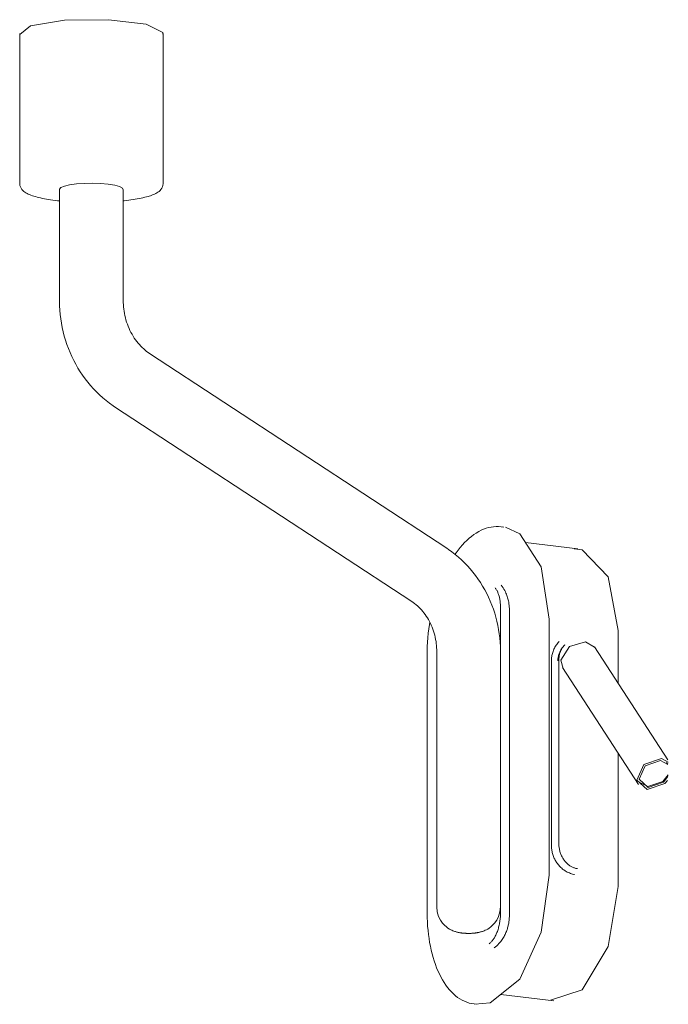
# Model space of a CAD drawing. Header units: millimetres. Extents: x -6760 to -4572, y -647 to 6739.
# Tile 2 of 5: x -5651 to -5447, y -647 to -338. Entities that reach past the tile are written whole.
import ezdxf

# ---------------------------------------------------------------- set-up
doc = ezdxf.new("R2010")
doc.units = ezdxf.units.MM
doc.layers.add('E-LITE-EQPM', color=7, linetype='Continuous', lineweight=20)

# ---------------------------------------------------------------- blocks, each defined once
blk = doc.blocks.new('24007 - 24007 ETERNA Chrome structure wall lamp with left reader-581973-00 Isometrico PDF')
at = {"layer": 'E-LITE-EQPM', "color": 8, "lineweight": 9, "true_color": 0x808080}
for p, q in [((-6424.45, -342.5), (-6424.45, -389.71)), ((-6424.39, -342.82), (-6421.05, -340.17)), ((-6379.45, -389.71), (-6379.45, -342.5)), ((-6411.95, -391.53), (-6411.95, -426.75)), ((-6391.95, -426.75), (-6391.95, -391.53)), ((-6290.42, -504.23), (-6383.68, -443.04)), ((-6394.65, -459.76), (-6301.39, -520.95)), ((-6272.54, -497.54), (-6273.38, -497.44)), ((-6272.54, -497.54), (-6272.84, -497.51)), ((-6249.26, -504.42), (-6265.75, -502.41)), ((-6273.57, -522.75), (-6273.57, -618.84)), ((-6270.8, -619.56), (-6270.8, -523.47)), ((-6258.29, -606.85), (-6258.29, -526.45)), ((-6236.64, -546.69), (-6236.64, -530.02)), ((-6246.89, -533.57), (-6244.03, -535.31)), ((-6296.61, -537.85), (-6296.61, -618.25)), ((-6293.58, -536.35), (-6293.58, -616.83)), ((-6273.58, -616.83), (-6273.58, -536.35)), ((-6221.08, -570.62), (-6244.11, -535.16)), ((-6257.59, -539.69), (-6257.59, -597.54)), ((-6255.25, -597.13), (-6255.25, -539.28)), ((-6254.14, -541.67), (-6230.3, -578.36)), ((-6236.64, -610.43), (-6236.64, -568.6)), ((-6223.35, -570.89), (-6221.06, -572.11)), ((-6220.92, -571.34), (-6223.06, -570.26)), ((-6221.1, -572.03), (-6221.47, -571.45)), ((-6227.39, -579.07), (-6229.69, -577.85)), ((-6249.5, -604.8), (-6249.44, -604.81)), ((-6249.44, -604.81), (-6249.48, -604.8)), ((-6273.49, -644.32), (-6256.79, -646.37)), ((-6281.88, -647.33), (-6281.04, -647.43))]:
    blk.add_line(p, q, dxfattribs=at)
for points in [[(-6421.05, -340.17, 0), (-6410.41, -338.41, 0), (-6396.54, -338.22, 0), (-6384.73, -339.66, 0), (-6379.5, -342.19, 0), (-6379.49, -342.77, 0)], [(-6411.95, -391.53, 0), (-6411.94, -391.47, 0), (-6411.51, -390.96, 0), (-6410.43, -390.49, 0), (-6408.78, -390.1, 0), (-6406.65, -389.8, 0), (-6404.21, -389.62, 0), (-6401.61, -389.57, 0), (-6399.04, -389.65, 0), (-6396.66, -389.86, 0)], [(-6424.45, -389.71, 0), (-6424.39, -390.25, 0), (-6424.24, -390.74, 0), (-6424.02, -391.17, 0), (-6423.76, -391.54, 0), (-6423.47, -391.85, 0), (-6423.16, -392.12, 0), (-6422.83, -392.37, 0), (-6422.49, -392.58, 0), (-6422.13, -392.79, 0), (-6421.74, -392.97, 0), (-6421.34, -393.15, 0), (-6420.91, -393.32, 0), (-6420.47, -393.48, 0), (-6419.99, -393.64, 0), (-6419.5, -393.79, 0), (-6418.98, -393.93, 0), (-6418.44, -394.06, 0), (-6417.87, -394.2, 0), (-6417.29, -394.32, 0), (-6416.68, -394.44, 0), (-6416.05, -394.56, 0), (-6415.4, -394.67, 0), (-6414.73, -394.77, 0), (-6414.04, -394.87, 0), (-6413.33, -394.97, 0), (-6412.61, -395.05, 0), (-6411.94, -395.13, 0)], [(-6396.66, -389.86, 0), (-6394.64, -390.19, 0), (-6393.12, -390.61, 0), (-6392.21, -391.09, 0), (-6391.95, -391.6, 0)], [(-6379.45, -389.71, 0), (-6379.5, -390.25, 0), (-6379.65, -390.74, 0), (-6379.87, -391.17, 0), (-6380.13, -391.54, 0), (-6380.42, -391.85, 0), (-6380.73, -392.12, 0), (-6381.06, -392.37, 0), (-6381.4, -392.58, 0), (-6381.77, -392.79, 0), (-6382.15, -392.97, 0), (-6382.55, -393.15, 0), (-6382.98, -393.32, 0), (-6383.43, -393.48, 0), (-6383.86, -393.63, 0)], [(-6391.95, -395.13, 0), (-6391.68, -395.1, 0), (-6390.95, -395.01, 0), (-6390.23, -394.92, 0), (-6389.53, -394.83, 0), (-6388.85, -394.73, 0), (-6388.19, -394.62, 0), (-6387.55, -394.51, 0), (-6386.93, -394.39, 0), (-6386.33, -394.27, 0), (-6385.76, -394.14, 0), (-6385.2, -394, 0), (-6384.67, -393.86, 0), (-6384.16, -393.72, 0), (-6383.86, -393.63, 0)], [(-6411.95, -426.75, 0), (-6411.92, -428.11, 0), (-6411.85, -429.48, 0), (-6411.74, -430.84, 0), (-6411.57, -432.2, 0), (-6411.36, -433.55, 0), (-6411.11, -434.89, 0), (-6410.81, -436.23, 0), (-6410.47, -437.56, 0), (-6410.08, -438.87, 0), (-6409.65, -440.17, 0), (-6409.17, -441.46, 0), (-6408.65, -442.73, 0), (-6408.1, -443.98, 0), (-6407.5, -445.21, 0), (-6406.85, -446.42, 0), (-6406.17, -447.6, 0), (-6405.45, -448.76, 0), (-6404.69, -449.89, 0), (-6403.9, -451, 0), (-6403.06, -452.08, 0), (-6402.19, -453.12, 0), (-6401.29, -454.13, 0), (-6400.34, -455.11, 0), (-6399.37, -456.05, 0), (-6398.36, -456.96, 0), (-6397.32, -457.82, 0), (-6396.25, -458.65, 0), (-6395.15, -459.43, 0), (-6394.65, -459.76, 0)], [(-6383.68, -443.04, 0), (-6384.15, -442.72, 0), (-6384.62, -442.37, 0), (-6385.08, -442, 0), (-6385.54, -441.6, 0), (-6385.99, -441.18, 0), (-6386.43, -440.73, 0), (-6386.87, -440.27, 0), (-6387.29, -439.77, 0), (-6387.7, -439.26, 0), (-6388.1, -438.73, 0), (-6388.48, -438.18, 0), (-6388.84, -437.6, 0), (-6389.2, -437.02, 0), (-6389.53, -436.41, 0), (-6389.84, -435.79, 0), (-6390.14, -435.16, 0), (-6390.41, -434.51, 0), (-6390.66, -433.86, 0), (-6390.9, -433.19, 0), (-6391.11, -432.52, 0), (-6391.29, -431.84, 0), (-6391.46, -431.16, 0), (-6391.6, -430.47, 0), (-6391.71, -429.78, 0), (-6391.81, -429.09, 0), (-6391.88, -428.41, 0), (-6391.92, -427.73, 0), (-6391.94, -427.05, 0), (-6391.95, -426.75, 0)], [(-6273.38, -497.44, 0), (-6274.16, -497.38, 0), (-6274.95, -497.37, 0), (-6275.74, -497.43, 0), (-6276.53, -497.54, 0), (-6277.31, -497.71, 0), (-6278.1, -497.94, 0), (-6278.88, -498.23, 0), (-6279.65, -498.57, 0), (-6280.42, -498.97, 0), (-6281.18, -499.42, 0), (-6281.93, -499.92, 0), (-6282.67, -500.48, 0), (-6283.4, -501.08, 0), (-6284.12, -501.73, 0), (-6284.83, -502.43, 0), (-6285.52, -503.17, 0), (-6286.2, -503.96, 0), (-6286.86, -504.79, 0), (-6287.51, -505.67, 0), (-6287.88, -506.2, 0)], [(-6258.29, -526.45, 0), (-6260.77, -510.07, 0), (-6267.54, -499.65, 0), (-6272.01, -497.63, 0)], [(-6273.58, -536.35, 0), (-6273.61, -535.02, 0), (-6273.68, -533.7, 0), (-6273.79, -532.37, 0), (-6273.95, -531.05, 0), (-6274.15, -529.73, 0), (-6274.4, -528.43, 0), (-6274.69, -527.13, 0), (-6275.03, -525.84, 0), (-6275.4, -524.56, 0), (-6275.82, -523.29, 0), (-6276.28, -522.04, 0), (-6276.79, -520.81, 0), (-6277.33, -519.59, 0), (-6277.91, -518.4, 0), (-6278.54, -517.22, 0), (-6279.2, -516.07, 0), (-6279.9, -514.94, 0), (-6280.64, -513.84, 0), (-6281.41, -512.76, 0), (-6282.23, -511.71, 0), (-6283.07, -510.7, 0), (-6283.96, -509.71, 0), (-6284.87, -508.76, 0), (-6285.82, -507.84, 0), (-6286.8, -506.96, 0), (-6287.81, -506.12, 0), (-6288.86, -505.32, 0), (-6289.93, -504.56, 0), (-6290.42, -504.23, 0)], [(-6236.64, -530.02, 0), (-6239.77, -513.15, 0), (-6247.96, -504.69, 0), (-6250.46, -504.36, 0)], [(-6273.35, -515.83, 0), (-6273.03, -516.26, 0), (-6272.74, -516.68, 0), (-6272.48, -517.09, 0), (-6272.25, -517.5, 0), (-6272.05, -517.9, 0), (-6271.87, -518.28, 0), (-6271.71, -518.66, 0), (-6271.56, -519.03, 0), (-6271.44, -519.4, 0), (-6271.33, -519.75, 0), (-6271.23, -520.1, 0), (-6271.14, -520.44, 0), (-6271.07, -520.77, 0), (-6271.01, -521.1, 0), (-6270.95, -521.43, 0), (-6270.91, -521.74, 0), (-6270.87, -522.06, 0), (-6270.84, -522.37, 0), (-6270.82, -522.67, 0), (-6270.8, -522.98, 0), (-6270.8, -523.28, 0), (-6270.8, -523.47, 0)], [(-6275.26, -516.67, 0), (-6275.14, -516.81, 0), (-6275.02, -516.97, 0), (-6274.9, -517.14, 0), (-6274.78, -517.32, 0), (-6274.67, -517.52, 0), (-6274.56, -517.73, 0), (-6274.46, -517.95, 0), (-6274.36, -518.19, 0), (-6274.26, -518.43, 0), (-6274.17, -518.69, 0), (-6274.08, -518.96, 0), (-6274, -519.24, 0), (-6273.93, -519.53, 0), (-6273.86, -519.83, 0), (-6273.8, -520.13, 0), (-6273.75, -520.45, 0), (-6273.7, -520.77, 0), (-6273.66, -521.1, 0), (-6273.63, -521.43, 0), (-6273.6, -521.77, 0), (-6273.59, -522.11, 0), (-6273.58, -522.46, 0), (-6273.57, -522.75, 0)], [(-6301.39, -520.95, 0), (-6300.95, -521.25, 0), (-6300.51, -521.58, 0), (-6300.07, -521.93, 0), (-6299.64, -522.31, 0), (-6299.22, -522.7, 0), (-6298.8, -523.12, 0), (-6298.39, -523.56, 0), (-6297.99, -524.03, 0), (-6297.6, -524.51, 0), (-6297.23, -525.02, 0), (-6296.87, -525.54, 0), (-6296.52, -526.08, 0), (-6296.19, -526.63, 0), (-6295.87, -527.21, 0), (-6295.58, -527.79, 0), (-6295.3, -528.39, 0), (-6295.04, -529, 0), (-6294.8, -529.62, 0), (-6294.58, -530.25, 0), (-6294.38, -530.89, 0), (-6294.2, -531.53, 0), (-6294.05, -532.18, 0), (-6293.92, -532.83, 0), (-6293.81, -533.48, 0), (-6293.72, -534.13, 0), (-6293.65, -534.78, 0), (-6293.61, -535.42, 0), (-6293.59, -536.06, 0), (-6293.58, -536.35, 0)], [(-6295.76, -527.38, 0), (-6295.89, -528.18, 0), (-6296.08, -529.55, 0), (-6296.24, -530.92, 0), (-6296.37, -532.3, 0), (-6296.47, -533.67, 0), (-6296.55, -535.04, 0), (-6296.6, -536.4, 0), (-6296.61, -537.76, 0), (-6296.61, -537.85, 0)], [(-6255.19, -533.54, 0), (-6255.44, -533.82, 0), (-6255.67, -534.1, 0), (-6255.9, -534.39, 0), (-6256.1, -534.69, 0), (-6256.3, -534.99, 0), (-6256.48, -535.3, 0), (-6256.64, -535.62, 0), (-6256.79, -535.93, 0), (-6256.93, -536.25, 0), (-6257.06, -536.58, 0), (-6257.17, -536.9, 0), (-6257.26, -537.23, 0), (-6257.35, -537.56, 0), (-6257.42, -537.89, 0), (-6257.48, -538.22, 0), (-6257.52, -538.55, 0), (-6257.56, -538.88, 0), (-6257.58, -539.21, 0), (-6257.59, -539.53, 0), (-6257.59, -539.69, 0)], [(-6253.36, -534.55, 0), (-6253.57, -534.75, 0), (-6253.77, -534.95, 0), (-6253.96, -535.16, 0), (-6254.14, -535.38, 0), (-6254.3, -535.6, 0), (-6254.46, -535.83, 0), (-6254.61, -536.06, 0), (-6254.75, -536.3, 0), (-6254.87, -536.55, 0), (-6254.99, -536.79, 0), (-6255.09, -537.04, 0), (-6255.19, -537.29, 0), (-6255.27, -537.54, 0), (-6255.35, -537.8, 0), (-6255.41, -538.05, 0), (-6255.46, -538.31, 0), (-6255.51, -538.57, 0), (-6255.54, -538.83, 0), (-6255.57, -539.09, 0), (-6255.59, -539.34, 0), (-6255.59, -539.6, 0)], [(-6255.25, -539.28, 0), (-6255.24, -539, 0), (-6255.23, -538.73, 0), (-6255.2, -538.45, 0), (-6255.17, -538.18, 0), (-6255.13, -537.92, 0), (-6255.08, -537.66, 0), (-6255.02, -537.4, 0), (-6254.95, -537.16, 0), (-6254.87, -536.91, 0), (-6254.78, -536.68, 0), (-6254.69, -536.45, 0), (-6254.59, -536.23, 0), (-6254.48, -536.01, 0), (-6254.37, -535.81, 0), (-6254.25, -535.61, 0), (-6254.12, -535.42, 0), (-6253.99, -535.24, 0), (-6253.85, -535.07, 0), (-6253.71, -534.9, 0), (-6253.56, -534.75, 0), (-6253.41, -534.6, 0), (-6253.36, -534.55, 0)], [(-6253.94, -541.94, 0), (-6254.64, -539.38, 0), (-6251.96, -535.1, 0), (-6246.89, -533.57, 0)], [(-6223.06, -570.26, 0), (-6228.57, -572.15, 0), (-6230.8, -576.99, 0), (-6227.52, -579.95, 0)], [(-6227.23, -579.32, 0), (-6230.08, -576.75, 0), (-6228.14, -572.53, 0), (-6223.35, -570.89, 0)], [(-6227.52, -579.95, 0), (-6222.02, -578.07, 0), (-6221.15, -577.1, 0)], [(-6221.01, -575.33, 0), (-6222.6, -577.43, 0), (-6227.39, -579.07, 0)], [(-6221.02, -575.93, 0), (-6222.44, -577.68, 0), (-6227.23, -579.32, 0)], [(-6257.59, -597.54, 0), (-6257.59, -597.87, 0), (-6257.57, -598.19, 0), (-6257.54, -598.52, 0), (-6257.51, -598.84, 0), (-6257.46, -599.15, 0), (-6257.4, -599.47, 0), (-6257.33, -599.78, 0), (-6257.25, -600.09, 0), (-6257.16, -600.4, 0), (-6257.05, -600.71, 0), (-6256.94, -601.01, 0), (-6256.82, -601.3, 0), (-6256.69, -601.6, 0), (-6256.55, -601.89, 0), (-6256.4, -602.17, 0), (-6256.24, -602.45, 0), (-6256.07, -602.73, 0), (-6255.89, -603, 0), (-6255.69, -603.26, 0), (-6255.49, -603.52, 0), (-6255.28, -603.78, 0), (-6255.06, -604.02, 0), (-6254.83, -604.27, 0), (-6254.59, -604.5, 0), (-6254.34, -604.72, 0), (-6254.07, -604.94, 0), (-6253.8, -605.15, 0), (-6253.52, -605.35, 0), (-6253.23, -605.54, 0), (-6252.93, -605.72, 0), (-6252.62, -605.89, 0), (-6252.3, -606.05, 0), (-6251.97, -606.19, 0), (-6251.64, -606.32, 0), (-6251.29, -606.44, 0), (-6250.94, -606.55, 0), (-6250.58, -606.64, 0), (-6250.36, -606.68, 0)], [(-6249.48, -604.8, 0), (-6249.69, -604.77, 0), (-6249.9, -604.73, 0), (-6250.11, -604.68, 0), (-6250.32, -604.62, 0), (-6250.53, -604.55, 0), (-6250.75, -604.47, 0), (-6250.96, -604.38, 0), (-6251.17, -604.28, 0), (-6251.38, -604.16, 0), (-6251.59, -604.04, 0), (-6251.8, -603.91, 0), (-6252.01, -603.77, 0), (-6252.21, -603.61, 0), (-6252.41, -603.45, 0), (-6252.6, -603.28, 0), (-6252.8, -603.1, 0), (-6252.98, -602.9, 0), (-6253.17, -602.7, 0), (-6253.34, -602.5, 0), (-6253.52, -602.28, 0), (-6253.68, -602.05, 0), (-6253.84, -601.82, 0), (-6253.99, -601.58, 0), (-6254.13, -601.34, 0), (-6254.27, -601.09, 0), (-6254.4, -600.83, 0), (-6254.52, -600.57, 0), (-6254.63, -600.3, 0), (-6254.73, -600.03, 0), (-6254.83, -599.75, 0), (-6254.91, -599.47, 0), (-6254.99, -599.19, 0), (-6255.06, -598.91, 0), (-6255.11, -598.63, 0), (-6255.16, -598.34, 0), (-6255.19, -598.06, 0), (-6255.22, -597.77, 0), (-6255.24, -597.49, 0), (-6255.25, -597.21, 0), (-6255.25, -597.13, 0)], [(-6281.58, -647.35, 0), (-6276.79, -647.01, 0), (-6267.54, -639.49, 0), (-6260.77, -624.79, 0), (-6258.29, -606.85, 0)], [(-6257.86, -646.16, 0), (-6247.96, -642.91, 0), (-6239.77, -629.28, 0), (-6236.64, -610.43, 0)], [(-6281.88, -647.33, 0), (-6282.65, -647.2, 0), (-6283.42, -647.02, 0), (-6284.17, -646.77, 0), (-6284.91, -646.47, 0), (-6285.63, -646.12, 0), (-6286.34, -645.7, 0), (-6287.03, -645.24, 0), (-6287.7, -644.72, 0), (-6288.34, -644.15, 0), (-6288.97, -643.53, 0), (-6289.58, -642.86, 0), (-6290.17, -642.14, 0), (-6290.73, -641.38, 0), (-6291.27, -640.58, 0), (-6291.79, -639.73, 0), (-6292.28, -638.84, 0), (-6292.75, -637.91, 0), (-6293.19, -636.94, 0), (-6293.61, -635.94, 0), (-6294, -634.9, 0), (-6294.37, -633.82, 0), (-6294.71, -632.71, 0), (-6295.02, -631.58, 0), (-6295.31, -630.41, 0), (-6295.57, -629.21, 0), (-6295.8, -627.99, 0), (-6296, -626.75, 0), (-6296.17, -625.48, 0), (-6296.32, -624.2, 0), (-6296.44, -622.89, 0), (-6296.52, -621.58, 0), (-6296.58, -620.24, 0), (-6296.61, -618.9, 0), (-6296.61, -618.25, 0)], [(-6293.58, -616.83, 0), (-6293.42, -618.43, 0), (-6292.99, -619.86, 0), (-6292.4, -621.03, 0), (-6291.76, -621.93, 0), (-6291.13, -622.61, 0), (-6290.56, -623.11, 0), (-6290.05, -623.49, 0), (-6289.59, -623.78, 0), (-6289.19, -624, 0), (-6288.83, -624.18, 0), (-6288.51, -624.32, 0), (-6288.22, -624.44, 0), (-6287.95, -624.53, 0), (-6287.71, -624.61, 0), (-6287.48, -624.68, 0), (-6287.27, -624.74, 0), (-6287.07, -624.79, 0), (-6286.87, -624.84, 0), (-6286.69, -624.88, 0), (-6286.51, -624.91, 0), (-6286.34, -624.94, 0), (-6286.17, -624.97, 0), (-6286.01, -625, 0), (-6285.85, -625.02, 0), (-6285.69, -625.04, 0), (-6285.54, -625.06, 0), (-6285.39, -625.08, 0), (-6285.24, -625.09, 0), (-6285.09, -625.1, 0), (-6284.94, -625.12, 0), (-6284.79, -625.13, 0), (-6284.64, -625.14, 0), (-6284.5, -625.14, 0), (-6284.35, -625.15, 0), (-6284.2, -625.16, 0), (-6284.06, -625.16, 0), (-6283.91, -625.16, 0), (-6283.77, -625.17, 0), (-6283.62, -625.17, 0), (-6283.48, -625.17, 0), (-6283.33, -625.17, 0), (-6283.19, -625.16, 0), (-6283.04, -625.16, 0), (-6282.9, -625.15, 0), (-6282.75, -625.15, 0), (-6282.61, -625.14, 0), (-6282.46, -625.13, 0), (-6282.31, -625.12, 0), (-6282.16, -625.11, 0), (-6282.01, -625.1, 0), (-6281.86, -625.08, 0), (-6281.71, -625.07, 0), (-6281.56, -625.05, 0), (-6281.4, -625.03, 0), (-6281.25, -625.01, 0), (-6281.08, -624.99, 0), (-6280.92, -624.96, 0), (-6280.75, -624.93, 0), (-6280.58, -624.9, 0), (-6280.4, -624.86, 0), (-6280.21, -624.82, 0), (-6280.01, -624.77, 0), (-6279.81, -624.72, 0), (-6279.59, -624.65, 0), (-6279.44, -624.61, 0)], [(-6273.58, -616.83, 0), (-6273.75, -618.43, 0), (-6274.18, -619.86, 0), (-6274.77, -621.03, 0), (-6275.41, -621.93, 0), (-6276.04, -622.61, 0), (-6276.61, -623.11, 0), (-6277.12, -623.49, 0), (-6277.58, -623.78, 0), (-6277.98, -624, 0), (-6278.34, -624.18, 0), (-6278.66, -624.32, 0), (-6278.95, -624.44, 0), (-6279.22, -624.53, 0), (-6279.44, -624.61, 0)], [(-6277.17, -628.44, 0), (-6277.02, -628.34, 0), (-6276.87, -628.21, 0), (-6276.72, -628.08, 0), (-6276.56, -627.93, 0), (-6276.4, -627.76, 0), (-6276.25, -627.59, 0), (-6276.09, -627.4, 0), (-6275.93, -627.19, 0), (-6275.78, -626.98, 0), (-6275.63, -626.75, 0), (-6275.48, -626.51, 0), (-6275.34, -626.26, 0), (-6275.2, -625.99, 0), (-6275.06, -625.72, 0), (-6274.93, -625.44, 0), (-6274.8, -625.14, 0), (-6274.68, -624.84, 0), (-6274.56, -624.53, 0), (-6274.45, -624.22, 0), (-6274.34, -623.89, 0), (-6274.24, -623.56, 0), (-6274.15, -623.23, 0), (-6274.06, -622.89, 0), (-6273.98, -622.54, 0), (-6273.91, -622.19, 0), (-6273.84, -621.84, 0), (-6273.78, -621.48, 0), (-6273.73, -621.13, 0), (-6273.68, -620.77, 0), (-6273.65, -620.41, 0), (-6273.62, -620.05, 0), (-6273.6, -619.69, 0), (-6273.58, -619.33, 0), (-6273.57, -618.98, 0), (-6273.57, -618.84, 0)], [(-6275.53, -629.72, 0), (-6275.11, -629.38, 0), (-6274.73, -629.04, 0), (-6274.38, -628.7, 0), (-6274.06, -628.37, 0), (-6273.77, -628.03, 0), (-6273.5, -627.7, 0), (-6273.25, -627.37, 0), (-6273.02, -627.04, 0), (-6272.81, -626.72, 0), (-6272.62, -626.4, 0), (-6272.44, -626.09, 0), (-6272.27, -625.78, 0), (-6272.12, -625.47, 0), (-6271.98, -625.17, 0), (-6271.85, -624.87, 0), (-6271.73, -624.57, 0), (-6271.62, -624.27, 0), (-6271.52, -623.98, 0), (-6271.42, -623.69, 0), (-6271.33, -623.4, 0), (-6271.26, -623.11, 0), (-6271.18, -622.82, 0), (-6271.12, -622.53, 0), (-6271.06, -622.25, 0), (-6271, -621.96, 0), (-6270.96, -621.67, 0), (-6270.92, -621.39, 0), (-6270.88, -621.1, 0), (-6270.85, -620.81, 0), (-6270.83, -620.52, 0), (-6270.81, -620.23, 0), (-6270.8, -619.93, 0), (-6270.8, -619.64, 0), (-6270.8, -619.56, 0)]]:
    blk.add_polyline3d(points, dxfattribs=at)

msp = doc.modelspace()

# ---------------------------------------------------------------- block references
at = {"layer": 'E-LITE-EQPM', "color": 8, "lineweight": 9, "true_color": 0x808080}
msp.add_blockref('24007 - 24007 ETERNA Chrome structure wall lamp with left reader-581973-00 Isometrico PDF', (773.43, 0), dxfattribs=at)

doc.saveas('drawing.dxf')
